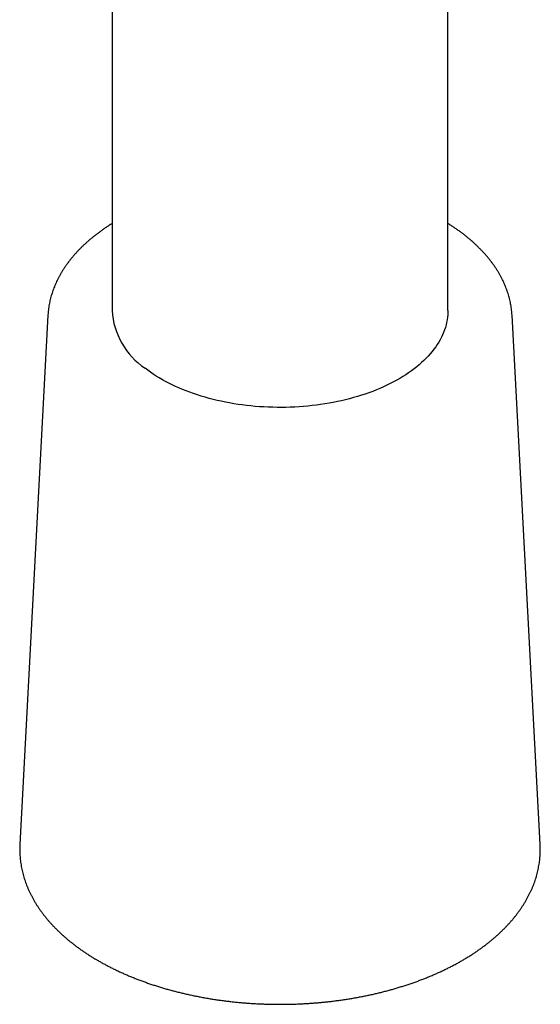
# Model space of a CAD drawing. Header units: millimetres. Extents: x 8 to 406, y 12 to 672.
# Tile 1 of 13: x 316 to 340, y 55 to 99. Entities that reach past the tile are written whole.
import ezdxf

# ---------------------------------------------------------------- set-up
doc = ezdxf.new("R2010")
doc.units = ezdxf.units.MM

msp = doc.modelspace()

# ---------------------------------------------------------------- linework, layer by layer
at = {"color": 7, "linetype": 'Continuous', "lineweight": 30}
for p, q in [((320.588, 107.214), (320.588, 86.276)), ((335.588, 86.276), (335.588, 104.464)), ((317.722, 86.069), (316.466, 62.412)), ((338.454, 86.069), (338.454, 86.072)), ((339.71, 62.412), (338.454, 86.069)), ((339.71, 62.413), (339.71, 62.412))]:
    msp.add_line(p, q, dxfattribs=at)
at = {"color": 7, "linetype": 'Continuous', "lineweight": 30, "flags": 128}
msp.add_lwpolyline([(335.588, 86.276), (335.587, 86.202), (335.581, 86.088), (335.57, 85.975), (335.554, 85.862), (335.533, 85.75), (335.506, 85.637), (335.475, 85.525), (335.438, 85.414), (335.396, 85.303), (335.35, 85.193), (335.298, 85.084), (335.242, 84.975), (335.18, 84.868), (335.114, 84.761), (335.043, 84.655), (334.967, 84.551), (334.886, 84.447), (334.801, 84.345), (334.711, 84.245), (334.617, 84.145), (334.518, 84.047), (334.415, 83.951), (334.307, 83.856), (334.195, 83.763), (334.079, 83.671), (333.959, 83.582), (333.835, 83.494), (333.707, 83.408), (333.575, 83.324), (333.439, 83.242), (333.3, 83.162), (333.157, 83.085), (333.01, 83.009), (332.86, 82.936), (332.707, 82.865), (332.551, 82.796), (332.392, 82.73), (332.229, 82.666), (332.064, 82.605), (331.896, 82.546), (331.726, 82.49), (331.553, 82.436), (331.378, 82.385), (331.2, 82.337), (331.02, 82.291), (330.839, 82.248), (330.655, 82.208), (330.47, 82.171), (330.283, 82.136), (330.094, 82.104), (329.904, 82.075), (329.713, 82.049), (329.521, 82.026), (329.328, 82.006), (329.134, 81.989), (328.939, 81.975), (328.744, 81.963), (328.548, 81.955), (328.352, 81.949), (328.156, 81.947), (327.959, 81.947), (327.763, 81.951), (327.567, 81.957), (327.371, 81.966), (327.176, 81.979), (326.982, 81.994), (326.788, 82.012), (326.595, 82.033), (326.403, 82.057), (326.212, 82.084), (326.023, 82.114), (325.835, 82.147), (325.648, 82.182), (325.463, 82.22), (325.28, 82.261), (325.099, 82.305), (324.92, 82.352), (324.743, 82.401), (324.569, 82.453), (324.397, 82.507), (324.227, 82.564), (324.06, 82.624), (323.896, 82.686), (323.734, 82.751), (323.576, 82.818), (323.421, 82.887), (323.269, 82.959), (323.12, 83.033), (322.975, 83.109), (322.833, 83.187), (322.694, 83.268), (322.56, 83.35), (322.429, 83.435), (322.302, 83.521), (322.179, 83.61), (322.06, 83.7)], dxfattribs=at)
at = {"color": 7, "linetype": 'Continuous', "lineweight": 30}
msp.add_arc((323.925, 86.474), 3.343, 183.3997, 236.0915, dxfattribs=at)
for points, knots in [([(320.588, 90.168), (320.584, 90.166), (320.535, 90.136), (320.444, 90.077), (320.315, 89.992), (320.188, 89.905), (320.064, 89.817), (319.943, 89.727), (319.825, 89.636), (319.709, 89.543), (319.596, 89.449), (319.487, 89.354), (319.38, 89.258), (319.276, 89.16), (319.175, 89.061), (319.078, 88.961), (318.983, 88.859), (318.892, 88.757), (318.804, 88.653), (318.719, 88.549), (318.637, 88.443), (318.559, 88.337), (318.484, 88.23), (318.413, 88.121), (318.345, 88.012), (318.28, 87.903), (318.219, 87.792), (318.161, 87.681), (318.107, 87.57), (318.056, 87.457), (318.009, 87.345), (317.965, 87.232), (317.925, 87.118), (317.888, 87.004), (317.855, 86.89), (317.826, 86.775), (317.8, 86.66), (317.777, 86.545), (317.758, 86.43), (317.743, 86.315), (317.731, 86.199), (317.725, 86.118), (317.723, 86.075), (317.723, 86.07)], [0, 0, 0, 0, 0.002341, 0.02831, 0.054279, 0.080248, 0.106214, 0.132177, 0.158134, 0.184085, 0.210026, 0.235956, 0.261873, 0.287773, 0.313655, 0.339516, 0.365353, 0.391162, 0.416941, 0.442687, 0.468397, 0.494067, 0.519695, 0.545278, 0.570813, 0.596299, 0.621732, 0.647111, 0.672436, 0.697705, 0.722918, 0.748076, 0.773178, 0.798228, 0.823226, 0.848176, 0.87308, 0.897942, 0.922766, 0.947558, 0.972322, 0.997063, 1, 1, 1, 1]), ([(338.454, 86.072), (338.452, 86.108), (338.447, 86.183), (338.436, 86.296), (338.421, 86.411), (338.403, 86.526), (338.381, 86.64), (338.356, 86.755), (338.327, 86.869), (338.295, 86.983), (338.259, 87.096), (338.219, 87.209), (338.177, 87.322), (338.13, 87.434), (338.081, 87.546), (338.027, 87.657), (337.971, 87.768), (337.911, 87.878), (337.847, 87.987), (337.78, 88.096), (337.71, 88.204), (337.636, 88.311), (337.559, 88.417), (337.478, 88.522), (337.395, 88.627), (337.308, 88.73), (337.218, 88.832), (337.124, 88.934), (337.028, 89.034), (336.928, 89.133), (336.826, 89.231), (336.72, 89.327), (336.611, 89.423), (336.5, 89.517), (336.385, 89.61), (336.268, 89.701), (336.147, 89.791), (336.024, 89.88), (335.899, 89.967), (335.77, 90.053), (335.667, 90.12), (335.605, 90.158), (335.588, 90.168)], [0, 0, 0, 0, 0.0232216, 0.0479506, 0.0726937, 0.0974567, 0.122245, 0.1470638, 0.1719177, 0.1968112, 0.2217478, 0.2467311, 0.2717638, 0.2968479, 0.3219853, 0.3471769, 0.3724233, 0.3977243, 0.4230796, 0.448488, 0.4739481, 0.4994582, 0.525016, 0.5506193, 0.5762652, 0.6019511, 0.627674, 0.653431, 0.6792191, 0.7050353, 0.7308766, 0.7567403, 0.7826237, 0.808524, 0.8344389, 0.8603661, 0.8863034, 0.9122489, 0.9382006, 0.964157, 0.9901166, 1, 1, 1, 1]), ([(316.467, 62.411), (316.465, 62.388), (316.462, 62.325), (316.46, 62.221), (316.461, 62.099), (316.465, 61.977), (316.473, 61.856), (316.484, 61.734), (316.499, 61.613), (316.518, 61.492), (316.54, 61.371), (316.565, 61.25), (316.594, 61.129), (316.626, 61.009), (316.662, 60.889), (316.702, 60.77), (316.745, 60.651), (316.791, 60.532), (316.841, 60.414), (316.894, 60.296), (316.951, 60.179), (317.011, 60.063), (317.075, 59.947), (317.142, 59.832), (317.213, 59.717), (317.286, 59.603), (317.364, 59.49), (317.444, 59.378), (317.528, 59.267), (317.615, 59.157), (317.706, 59.047), (317.8, 58.939), (317.897, 58.831), (317.997, 58.725), (318.1, 58.62), (318.206, 58.516), (318.315, 58.413), (318.428, 58.311), (318.543, 58.211), (318.661, 58.112), (318.782, 58.014), (318.906, 57.918), (319.033, 57.822), (319.163, 57.729), (319.295, 57.636), (319.43, 57.546), (319.568, 57.456), (319.708, 57.368), (319.85, 57.282), (319.996, 57.197), (320.143, 57.114), (320.293, 57.033), (320.446, 56.953), (320.6, 56.874), (320.757, 56.798), (320.916, 56.723), (321.077, 56.649), (321.24, 56.578), (321.406, 56.508), (321.573, 56.44), (321.742, 56.374), (321.913, 56.309), (322.086, 56.247), (322.261, 56.186), (322.438, 56.127), (322.616, 56.069), (322.796, 56.014), (322.977, 55.961), (323.16, 55.909), (323.344, 55.859), (323.53, 55.812), (323.717, 55.766), (323.905, 55.722), (324.095, 55.68), (324.286, 55.64), (324.478, 55.602), (324.67, 55.566), (324.864, 55.532), (325.059, 55.5), (325.255, 55.47), (325.452, 55.442), (325.649, 55.416), (325.848, 55.392), (326.046, 55.37), (326.246, 55.35), (326.446, 55.333), (326.646, 55.317), (326.847, 55.303), (327.048, 55.291), (327.25, 55.282), (327.452, 55.274), (327.654, 55.269), (327.856, 55.265), (328.058, 55.264), (328.26, 55.265), (328.462, 55.267), (328.664, 55.272), (328.866, 55.279), (329.068, 55.288), (329.269, 55.299), (329.47, 55.312), (329.671, 55.328), (329.871, 55.345), (330.071, 55.364), (330.27, 55.385), (330.468, 55.409), (330.666, 55.434), (330.862, 55.461), (331.059, 55.491), (331.254, 55.522), (331.448, 55.556), (331.641, 55.591), (331.833, 55.628), (332.025, 55.668), (332.215, 55.709), (332.403, 55.752), (332.591, 55.798), (332.777, 55.845), (332.962, 55.894), (333.145, 55.945), (333.327, 55.998), (333.507, 56.053), (333.686, 56.109), (333.862, 56.168), (334.038, 56.228), (334.211, 56.29), (334.383, 56.354), (334.553, 56.42), (334.721, 56.487), (334.887, 56.557), (335.05, 56.628), (335.212, 56.701), (335.372, 56.775), (335.53, 56.851), (335.685, 56.929), (335.838, 57.009), (335.989, 57.09), (336.137, 57.172), (336.283, 57.257), (336.426, 57.343), (336.567, 57.43), (336.706, 57.519), (336.842, 57.609), (336.975, 57.701), (337.105, 57.795), (337.233, 57.89), (337.358, 57.986), (337.48, 58.083), (337.6, 58.182), (337.716, 58.282), (337.829, 58.384), (337.94, 58.487), (338.047, 58.591), (338.151, 58.696), (338.253, 58.802), (338.351, 58.909), (338.446, 59.018), (338.537, 59.127), (338.626, 59.238), (338.711, 59.349), (338.792, 59.462), (338.871, 59.575), (338.946, 59.689), (339.018, 59.804), (339.086, 59.919), (339.151, 60.035), (339.212, 60.152), (339.27, 60.27), (339.324, 60.388), (339.375, 60.506), (339.422, 60.625), (339.466, 60.745), (339.506, 60.865), (339.543, 60.985), (339.576, 61.106), (339.606, 61.226), (339.632, 61.347), (339.655, 61.469), (339.674, 61.59), (339.69, 61.712), (339.702, 61.833), (339.71, 61.955), (339.715, 62.077), (339.717, 62.199), (339.715, 62.311), (339.711, 62.382), (339.71, 62.413)], [0, 0, 0, 0, 0.0029714, 0.0082494, 0.0135262, 0.0188025, 0.0240794, 0.0293577, 0.0346386, 0.039923, 0.0452119, 0.0505063, 0.0558069, 0.0611145, 0.0664298, 0.0717535, 0.0770861, 0.0824279, 0.0877793, 0.0931405, 0.0985117, 0.1038929, 0.1092841, 0.1146851, 0.1200958, 0.1255159, 0.130945, 0.1363828, 0.1418288, 0.1472827, 0.1527438, 0.1582117, 0.163686, 0.169166, 0.1746513, 0.1801414, 0.1856357, 0.1911338, 0.1966352, 0.2021396, 0.2076464, 0.2131554, 0.218666, 0.2241781, 0.2296914, 0.2352054, 0.24072, 0.246235, 0.25175, 0.257265, 0.2627797, 0.2682939, 0.2738077, 0.2793207, 0.2848331, 0.2903446, 0.2958553, 0.3013651, 0.3068738, 0.3123816, 0.3178883, 0.323394, 0.3288987, 0.3344022, 0.3399048, 0.3454062, 0.3509067, 0.3564061, 0.3619045, 0.3674019, 0.3728984, 0.378394, 0.3838887, 0.3893825, 0.3948754, 0.4003676, 0.405859, 0.4113497, 0.4168397, 0.4223291, 0.4278179, 0.4333061, 0.4387938, 0.444281, 0.4497678, 0.4552541, 0.4607402, 0.4662259, 0.4717113, 0.4771965, 0.4826815, 0.4881664, 0.4936512, 0.4991359, 0.5046206, 0.5101054, 0.5155902, 0.5210751, 0.5265601, 0.5320453, 0.5375308, 0.5430165, 0.5485026, 0.553989, 0.5594758, 0.5649631, 0.5704509, 0.5759392, 0.581428, 0.5869175, 0.5924076, 0.5978984, 0.60339, 0.6088823, 0.6143755, 0.6198695, 0.6253644, 0.6308602, 0.636357, 0.6418547, 0.6473535, 0.6528533, 0.6583542, 0.6638562, 0.6693592, 0.6748635, 0.6803688, 0.6858753, 0.6913829, 0.6968916, 0.7024015, 0.7079125, 0.7134245, 0.7189376, 0.7244516, 0.7299666, 0.7354824, 0.7409989, 0.7465161, 0.7520339, 0.7575521, 0.7630705, 0.768589, 0.7741073, 0.7796251, 0.7851423, 0.7906586, 0.7961736, 0.8016871, 0.8071986, 0.8127078, 0.8182144, 0.8237177, 0.8292175, 0.8347131, 0.8402042, 0.8456901, 0.8511705, 0.8566446, 0.8621121, 0.8675724, 0.873025, 0.8784693, 0.883905, 0.8893317, 0.8947489, 0.9001564, 0.905554, 0.9109415, 0.9163187, 0.9216858, 0.9270428, 0.9323899, 0.9377274, 0.9430557, 0.9483754, 0.9536869, 0.9589909, 0.9642883, 0.9695798, 0.9748663, 0.9801488, 0.9854282, 0.9907057, 0.9959822, 1, 1, 1, 1])]:
    msp.add_open_spline(points, degree=3, knots=knots, dxfattribs=at)

doc.saveas('drawing.dxf')
